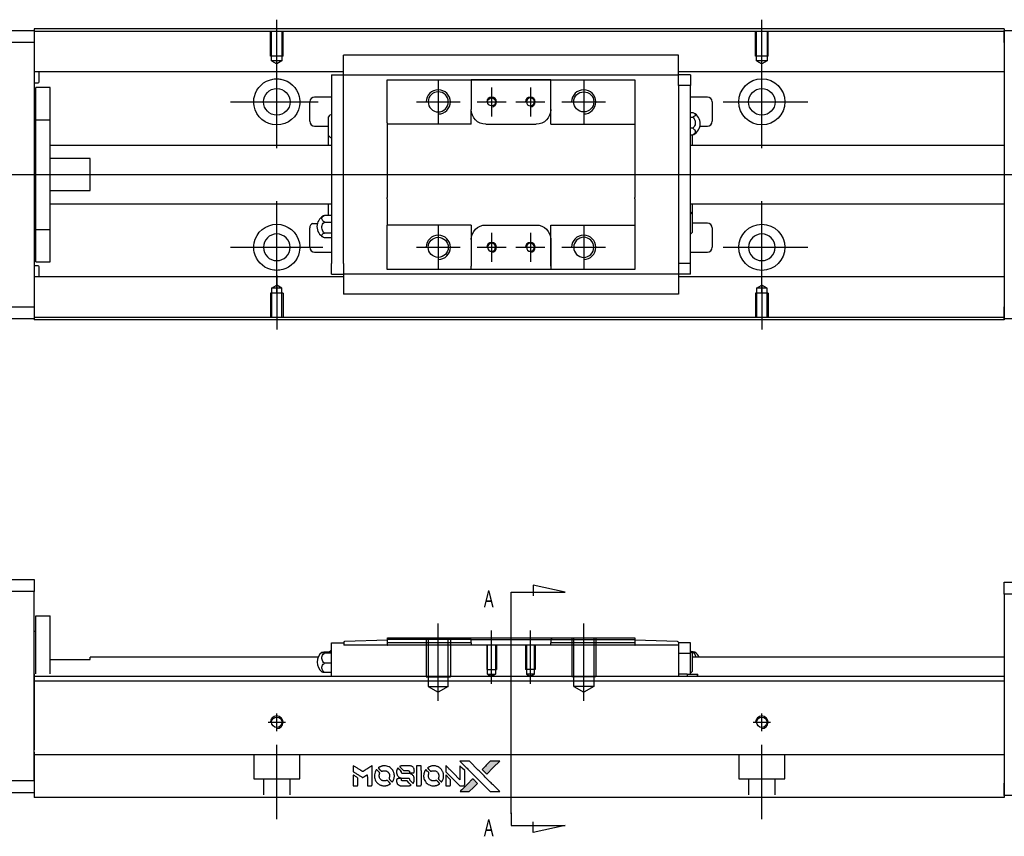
# Model space of a CAD drawing. Header units: millimetres. Extents: x -212 to 3135, y -1694 to 860.
# Tile 28 of 33: x 1001 to 1204, y -670 to -502. Entities that reach past the tile are written whole.
import ezdxf
from ezdxf.lldxf.tags import DXFTag

# ---------------------------------------------------------------- set-up
doc = ezdxf.new("R2010")
doc.units = ezdxf.units.MM
doc.layers.get('0').update_dxf_attribs({"linetype": 'CONTINUOUS'})
doc.layers.add('2', color=7, linetype='CONTINUOUS')
doc.styles.add('CHN', font='Microsoft JhengHei.ttf')
tags = doc.linetypes.add('DASHED', pattern=[25.72, 12.86, -12.86]).pattern_tags.tags
tags[6:7] = [DXFTag(74, 4), DXFTag(75, 0), DXFTag(340, '0'), DXFTag(46, 0.0), DXFTag(50, 0.0), DXFTag(44, 0.0), DXFTag(45, 0.0)]
tags[4:5] = [DXFTag(74, 4), DXFTag(75, 0), DXFTag(340, '0'), DXFTag(46, 0.0), DXFTag(50, 0.0), DXFTag(44, 0.0), DXFTag(45, 0.0)]

# ---------------------------------------------------------------- blocks, each defined once
blk = doc.blocks.new('MosionX logo(完整正式版)')
h = blk.add_hatch(color=22)
h.dxf.hatch_style = 1
h.paths.add_polyline_path([(-1416, 1831), (-1517, 1831), (-1619, 1831), (-1707, 1742, 0.000288), (-1740, 1709, 0.000479), (-1769, 1680, 0.000013), (-1794, 1654, 0.197177), (-1794, 1654, 0.197497), (-1794, 1653, 0.00004), (-1779, 1638, 0.000834), (-1763, 1622, 0.000506), (-1744, 1603), (-1694, 1552), (-1555, 1692)])
h.paths.add_polyline_path([(-1892, 1355), (-1942, 1405, 0.000476), (-1962, 1424, 0.000789), (-1978, 1441, 0.000035), (-1993, 1455, 0.19758), (-1993, 1456, 0.198396), (-1994, 1455, 0.000019), (-2014, 1435, 0.000582), (-2036, 1413, 0.000351), (-2062, 1387, 0.000108), (-2174, 1275, 0.000692), (-2230, 1218, 0.000077), (-2269, 1179, 0.197527), (-2269, 1178, 0.410182), (-2269, 1177, 0.000493), (-2248, 1177, 0.002424), (-2219, 1177, 0.000529), (-2169, 1177), (-2070, 1177), (-1981, 1266)])
at = {"color": 22}
for points in [[(-4562, 1668), (-4562, 1603), (-4545, 1592, -0.000297), (-4534, 1586, -0.000037), (-4510, 1571, -0.000043), (-4482, 1554, -0.000036), (-4452, 1535, 0.000044), (-4422, 1517, 0.000063), (-4396, 1501, 0.000035), (-4374, 1488, 0.0009), (-4368, 1484), (-4360, 1479), (-4348, 1486, 0.001175), (-4342, 1490, 0.000208), (-4329, 1498, 0.000225), (-4315, 1506, 0.000203), (-4300, 1516, -0.000711), (-4286, 1525, -0.001119), (-4274, 1532, -0.000263), (-4263, 1539, -0.04589), (-4262, 1539, -0.519312), (-4261, 1539, -0.001914), (-4261, 1521, -0.003124), (-4260, 1493, -0.000285), (-4260, 1421), (-4260, 1303), (-4219, 1303, 0.001727), (-4189, 1303, 0.025279), (-4179, 1303, 0.073886), (-4173, 1305, 0.07426), (-4167, 1308, 0.03264), (-4166, 1310, 0.01784), (-4164, 1311, 0.017712), (-4163, 1313, 0.026854), (-4162, 1315), (-4160, 1319), (-4160, 1526), (-4159, 1733), (-4162, 1731, -0.004595), (-4163, 1730, -0.00016), (-4169, 1726, -0.000298), (-4177, 1722, -0.000208), (-4185, 1717, 0.000986), (-4210, 1701, 0.00025), (-4250, 1676, 0.000268), (-4292, 1650, 0.000436), (-4329, 1627, -0.002932), (-4341, 1619, -0.004718), (-4351, 1613, -0.001113), (-4360, 1608, -0.227179), (-4361, 1608, -0.045982), (-4362, 1608, -0.000145), (-4374, 1616, -0.000825), (-4387, 1624, -0.000517), (-4403, 1634, 0.000056), (-4458, 1668, 0.000289), (-4488, 1687, 0.000481), (-4511, 1701, 0.000418), (-4535, 1715), (-4562, 1732)], [(-3917, 1731, 0.024131), (-3935, 1728, 0.022344), (-3954, 1723, 0.021883), (-3972, 1717, 0.020884), (-3990, 1709, 0.010669), (-4000, 1703, 0.010389), (-4011, 1697, 0.010913), (-4020, 1692, 0.022227), (-4026, 1687), (-4029, 1685), (-3996, 1653, 0.002452), (-3984, 1640, 0.003628), (-3972, 1630, 0.001662), (-3963, 1621, 0.070159), (-3960, 1619, 0.047671), (-3958, 1618, 0.018624), (-3956, 1618, 0.017921), (-3953, 1617, 0.018804), (-3950, 1617, 0.018255), (-3946, 1617, 0.041312), (-3943, 1617, 0.037164), (-3939, 1618, 0.012342), (-3935, 1620, -0.015101), (-3924, 1624, -0.035998), (-3916, 1626, -0.033244), (-3907, 1627, -0.011249), (-3894, 1627, -0.004059), (-3883, 1627, -0.019693), (-3877, 1627, -0.027943), (-3872, 1626, -0.014411), (-3866, 1624, -0.033089), (-3851, 1619, -0.033887), (-3838, 1613, -0.034021), (-3825, 1604, -0.033942), (-3814, 1594, -0.02816), (-3804, 1582, -0.035032), (-3796, 1570, -0.035269), (-3790, 1557, -0.029196), (-3785, 1543, -0.037862), (-3782, 1526, -0.043657), (-3782, 1510, -0.043064), (-3784, 1494, -0.035184), (-3790, 1477, 0.033699), (-3792, 1470, 0.052815), (-3793, 1463, 0.059167), (-3793, 1456, 0.058972), (-3791, 1450, 0.059208), (-3788, 1445, 0.021125), (-3783, 1439, 0.008691), (-3773, 1429, 0.000851), (-3749, 1405, 0.001873), (-3736, 1393, 0.013884), (-3730, 1387, 0.022355), (-3726, 1385, 0.341453), (-3725, 1385, 0.073011), (-3722, 1388, 0.004587), (-3714, 1399, 0.00748), (-3707, 1411, 0.016837), (-3702, 1420, 0.028606), (-3692, 1443, 0.031352), (-3685, 1465, 0.031004), (-3681, 1489, 0.0268), (-3680, 1514, 0.026698), (-3681, 1541, 0.03002), (-3686, 1566, 0.030357), (-3693, 1590, 0.028554), (-3703, 1614, 0.062944), (-3732, 1658, 0.062206), (-3772, 1694, 0.062448), (-3819, 1719, 0.064355), (-3870, 1731, 0.017377), (-3880, 1731, 0.008369), (-3893, 1731, 0.008367), (-3907, 1731, 0.01757)], [(-3516, 1731, 0.018538), (-3522, 1730, 0.010695), (-3530, 1729, 0.01068), (-3538, 1727, 0.017678), (-3544, 1725, 0.013849), (-3551, 1722, 0.011814), (-3559, 1719, 0.004513), (-3566, 1716, 0.290035), (-3566, 1715, 0.196418), (-3566, 1714, 0.000124), (-3554, 1702, 0.001477), (-3540, 1688, 0.000898), (-3524, 1671), (-3481, 1629), (-3427, 1628, -0.001471), (-3387, 1628, -0.028714), (-3374, 1627, -0.097073), (-3367, 1625, -0.084199), (-3361, 1620, -0.042698), (-3359, 1616, -0.053912), (-3357, 1612, -0.051004), (-3356, 1608, -0.032967), (-3355, 1602, 0.00807), (-3355, 1600, 0.003023), (-3355, 1596, 0.002994), (-3355, 1592, 0.003629), (-3355, 1588), (-3354, 1579), (-3313, 1579, 0.001618), (-3293, 1579, 0.005206), (-3280, 1579, 0.00535), (-3271, 1579, 0.060675), (-3268, 1580, 0.048484), (-3266, 1581, 0.02389), (-3264, 1582, 0.022812), (-3261, 1584, 0.02462), (-3259, 1586, 0.061781), (-3255, 1591, 0.080179), (-3253, 1596, 0.048561), (-3252, 1604, 0.010021), (-3251, 1619, 0.016602), (-3252, 1638, 0.031409), (-3254, 1653, 0.036474), (-3258, 1666, 0.03439), (-3263, 1679, 0.065928), (-3277, 1699, 0.069066), (-3296, 1715, 0.065697), (-3319, 1725, 0.051559), (-3346, 1731, 0.020904), (-3360, 1731, 0.000451), (-3431, 1731, 0.000419), (-3502, 1732, 0.022759)], [(-3202, 1517), (-3202, 1303), (-3160, 1303), (-3118, 1303), (-3113, 1306, 0.071429), (-3109, 1309, 0.054799), (-3105, 1313, 0.053585), (-3102, 1318, 0.060698), (-3101, 1323, 0.033975), (-3100, 1332, 0.000112), (-3100, 1441, 0.000726), (-3100, 1548, 0.001084), (-3101, 1641), (-3102, 1732), (-3152, 1732), (-3202, 1732)], [(-2860, 1730, 0.023681), (-2878, 1728, 0.022402), (-2896, 1723, 0.021929), (-2914, 1717, 0.020503), (-2931, 1709, 0.013745), (-2941, 1704, 0.009767), (-2952, 1698, 0.009658), (-2962, 1691, 0.027804), (-2968, 1687), (-2971, 1685), (-2939, 1653, 0.002053), (-2924, 1638, 0.006738), (-2914, 1628, 0.007826), (-2907, 1622, 0.063909), (-2903, 1619, 0.061532), (-2897, 1617, 0.068674), (-2891, 1617, 0.052072), (-2885, 1618, 0.019648), (-2875, 1621, -0.018366), (-2864, 1624, -0.0288), (-2854, 1626, -0.029061), (-2844, 1627, -0.019155), (-2832, 1627, -0.053809), (-2807, 1624, -0.058833), (-2784, 1615, -0.058566), (-2764, 1601, -0.052525), (-2746, 1582, -0.044733), (-2737, 1566, -0.040573), (-2729, 1547, -0.041123), (-2725, 1529, -0.04951), (-2725, 1511, -0.017369), (-2725, 1502, -0.024255), (-2727, 1495, -0.023787), (-2729, 1487, -0.015798), (-2732, 1479, 0.010631), (-2734, 1474, 0.033653), (-2735, 1470, 0.037806), (-2736, 1467, 0.016307), (-2736, 1462, 0.068179), (-2734, 1453, 0.095747), (-2731, 1446, 0.033418), (-2722, 1436, 0.002133), (-2695, 1409, 0.001452), (-2680, 1395, 0.012393), (-2673, 1388, 0.020479), (-2668, 1385, 0.344362), (-2667, 1385, 0.074287), (-2663, 1388, 0.005454), (-2656, 1400, 0.008391), (-2649, 1412, 0.017097), (-2643, 1422, 0.027375), (-2635, 1442, 0.02835), (-2628, 1463, 0.027723), (-2624, 1485, 0.023913), (-2623, 1509, 0.027047), (-2623, 1537, 0.031685), (-2627, 1563, 0.032425), (-2634, 1588, 0.031013), (-2644, 1612, 0.037914), (-2661, 1641, 0.040153), (-2682, 1667, 0.039834), (-2707, 1688, 0.036173), (-2736, 1707, 0.040752), (-2765, 1719, 0.035885), (-2796, 1728, 0.035491), (-2828, 1731, 0.037615)], [(-2572, 1669), (-2572, 1604), (-2422, 1453), (-2271, 1303), (-2229, 1303, 0.0008), (-2202, 1303, 0.010795), (-2192, 1303, 0.030495), (-2186, 1304, 0.080372), (-2183, 1305, 0.03816), (-2179, 1308, 0.041799), (-2176, 1310, 0.042486), (-2174, 1314, 0.042078), (-2172, 1317, 0.099276), (-2170, 1322, 0.003302), (-2170, 1343, 0.002586), (-2170, 1380, 0.000204), (-2170, 1477), (-2170, 1633), (-2221, 1683), (-2271, 1733), (-2271, 1583), (-2272, 1433), (-2419, 1582, 0.000253), (-2476, 1639, 0.000412), (-2524, 1687, 0.000041), (-2567, 1730, 0.041338), (-2570, 1732), (-2572, 1734)], [(-2150, 1708, -0.000056), (-2089, 1647, -0.000021), (-2004, 1562, -0.000021), (-1911, 1469, -0.000025), (-1823, 1381), (-1619, 1177), (-1518, 1177), (-1417, 1177), (-1553, 1315, 0.000274), (-1619, 1381, 0.000123), (-1705, 1467, 0.000121), (-1797, 1559, 0.000165), (-1879, 1641), (-2068, 1831), (-2170, 1831), (-2272, 1831)], [(-1707, 1742, 0.000288), (-1740, 1709, 0.000479), (-1769, 1680, 0.000013), (-1794, 1654, 0.197177), (-1794, 1654, 0.197497), (-1794, 1653, 0.00004), (-1779, 1638, 0.000836), (-1763, 1622, 0.000505), (-1744, 1603), (-1694, 1552), (-1555, 1692), (-1416, 1831), (-1517, 1831), (-1619, 1831)], [(-4562, 1417), (-4562, 1303), (-4521, 1303, 0.000842), (-4494, 1303, 0.010591), (-4484, 1303, 0.028995), (-4479, 1303, 0.069543), (-4475, 1305, 0.051063), (-4471, 1307, 0.039932), (-4468, 1310, 0.039414), (-4465, 1314, 0.045845), (-4462, 1318, 0.094811), (-4461, 1322, 0.007124), (-4461, 1333, 0.004713), (-4461, 1352, 0.000534), (-4461, 1395), (-4461, 1469), (-4471, 1475, 0.000828), (-4502, 1494, 0.000879), (-4532, 1513, 0.000048), (-4561, 1530, 0.137596), (-4562, 1531, 0.413028), (-4562, 1530, 0.000016), (-4562, 1497, 0.000623), (-4562, 1460, 0.000374)], [(-4068, 1643, 0.064158), (-4094, 1594, 0.06356), (-4108, 1539, 0.064004), (-4107, 1483, 0.066747), (-4091, 1429, 0.04321), (-4073, 1396, 0.044737), (-4050, 1367, 0.044901), (-4021, 1342, 0.044184), (-3989, 1323, 0.026293), (-3965, 1313, 0.033344), (-3941, 1306, 0.033227), (-3917, 1303, 0.025815), (-3890, 1302, 0.023119), (-3864, 1304, 0.031044), (-3841, 1308, 0.031337), (-3819, 1315, 0.024258), (-3796, 1325, 0.015622), (-3788, 1329, 0.008495), (-3778, 1335, 0.008415), (-3769, 1341, 0.020814), (-3763, 1346), (-3760, 1348), (-3791, 1379, 0.002843), (-3814, 1403, 0.033917), (-3823, 1411, 0.087906), (-3831, 1414, 0.073302), (-3839, 1416, 0.022047), (-3843, 1415, 0.026465), (-3847, 1415, 0.022233), (-3851, 1414, 0.009985), (-3857, 1412, -0.039011), (-3876, 1407, -0.044398), (-3896, 1406, -0.045096), (-3915, 1408, -0.04265), (-3934, 1413, -0.071154), (-3961, 1428, -0.068827), (-3983, 1450, -0.068713), (-3998, 1476, -0.070507), (-4005, 1506, -0.028605), (-4006, 1519, -0.031418), (-4005, 1531, -0.031044), (-4002, 1544, -0.02668), (-3998, 1556, 0.038913), (-3996, 1564, 0.043732), (-3995, 1571, 0.047754), (-3995, 1578, 0.075756), (-3997, 1583, 0.07294), (-3999, 1586, 0.003456), (-4006, 1594, 0.005023), (-4017, 1605, 0.002422), (-4030, 1619, 0.000819), (-4042, 1631, 0.001349), (-4053, 1641, 0.0001), (-4062, 1650, 0.205335), (-4062, 1651, 0.219821), (-4063, 1650, 0.002494), (-4064, 1648, 0.007089), (-4066, 1646, 0.004494)], [(-3610, 1675, 0.023289), (-3616, 1665, 0.026845), (-3621, 1655, 0.026047), (-3626, 1644, 0.019751), (-3629, 1631, 0.013249), (-3631, 1624, 0.025169), (-3631, 1618, 0.016532), (-3632, 1611, 0.002937), (-3632, 1598, 0.003317), (-3632, 1586, 0.011808), (-3631, 1578, 0.01777), (-3631, 1572, 0.021476), (-3630, 1567, 0.04325), (-3623, 1544, 0.045753), (-3612, 1523, 0.04649), (-3598, 1505, 0.047672), (-3581, 1490, 0.025315), (-3573, 1485, 0.015208), (-3564, 1480, 0.01512), (-3554, 1476, 0.022488), (-3546, 1473, 0.027857), (-3532, 1469, 0.034138), (-3519, 1467, 0.014286), (-3499, 1467, 0.00124), (-3449, 1467, -0.00103), (-3418, 1467, -0.002552), (-3396, 1466, -0.001594), (-3379, 1466, -0.047676), (-3374, 1466, -0.085307), (-3367, 1463, -0.097789), (-3361, 1457, -0.085947), (-3357, 1450, -0.051339), (-3356, 1440, 0.014634), (-3355, 1436, 0.015028), (-3355, 1433, 0.014927), (-3354, 1430, 0.059415), (-3353, 1429, 0.070595), (-3351, 1425, 0.00028), (-3315, 1389, 0.000111), (-3279, 1352, 0.200239), (-3277, 1352, 0.268906), (-3276, 1352, 0.001866), (-3271, 1361, 0.007532), (-3267, 1370, 0.017818), (-3263, 1376, 0.013256), (-3261, 1383, 0.011636), (-3258, 1391, 0.011528), (-3256, 1399, 0.012303), (-3254, 1407, 0.0423), (-3252, 1419, 0.013657), (-3252, 1437, 0.013857), (-3252, 1455, 0.037428), (-3254, 1468, 0.014927), (-3256, 1477, 0.0122), (-3259, 1486, 0.012518), (-3262, 1494, 0.023062), (-3265, 1501, 0.065961), (-3281, 1525, 0.06055), (-3304, 1545, 0.059676), (-3331, 1559, 0.060497), (-3360, 1567, 0.025683), (-3367, 1567, 0.001528), (-3386, 1567, 0.002124), (-3410, 1568, 0.001173), (-3439, 1568, -0.000809), (-3490, 1568, -0.017164), (-3506, 1568, -0.063931), (-3514, 1570, -0.108429), (-3520, 1573, -0.052941), (-3523, 1577, -0.063675), (-3525, 1582, -0.050562), (-3526, 1587, -0.020337), (-3527, 1595, 0.009897), (-3528, 1599, 0.016482), (-3528, 1603, 0.019019), (-3529, 1606, 0.06043), (-3530, 1608, 0.076267), (-3533, 1613, 0.00054), (-3566, 1646, 0.000307), (-3601, 1680, 0.142594), (-3604, 1681, 0.232419), (-3604, 1681, 0.022995), (-3606, 1680, 0.024627), (-3608, 1678, 0.015407)], [(-3011, 1643, 0.018008), (-3017, 1634, 0.009842), (-3023, 1622, 0.009807), (-3030, 1610, 0.015716), (-3035, 1599, 0.048467), (-3047, 1561, 0.045841), (-3052, 1520, 0.046006), (-3049, 1479, 0.049638), (-3039, 1441, 0.064819), (-3012, 1391, 0.06695), (-2974, 1350, 0.066691), (-2926, 1320, 0.063505), (-2872, 1304, 0.03135), (-2858, 1302, 0.010439), (-2837, 1302, 0.010391), (-2817, 1302, 0.032408), (-2803, 1304, 0.015696), (-2787, 1307, 0.018095), (-2771, 1312, 0.018551), (-2757, 1317, 0.018352), (-2743, 1323, 0.015568), (-2733, 1328, 0.009832), (-2723, 1334, 0.009795), (-2713, 1341, 0.023727), (-2706, 1346), (-2703, 1348), (-2734, 1379, 0.001528), (-2751, 1397, 0.010022), (-2760, 1406, 0.019586), (-2766, 1411, 0.061865), (-2771, 1413, 0.055054), (-2777, 1415, 0.061607), (-2784, 1416, 0.048725), (-2792, 1415, 0.020221), (-2802, 1412, -0.017722), (-2813, 1409, -0.02685), (-2822, 1407, -0.02759), (-2832, 1406, -0.020233), (-2843, 1406, -0.04793), (-2864, 1409, -0.048386), (-2883, 1416, -0.047866), (-2901, 1426, -0.044964), (-2917, 1440, -0.04333), (-2931, 1457, -0.050921), (-2941, 1475, -0.051473), (-2946, 1495, -0.0459), (-2948, 1516, -0.019014), (-2948, 1526, -0.024114), (-2947, 1535, -0.025081), (-2945, 1544, -0.023892), (-2942, 1553, 0.008624), (-2939, 1560, 0.026486), (-2938, 1564, 0.035074), (-2937, 1568, 0.02756), (-2937, 1573, 0.087163), (-2939, 1580, 0.073291), (-2942, 1587, 0.028074), (-2951, 1596, 0.002594), (-2973, 1619), (-3005, 1651)], [(-2572, 1416), (-2572, 1303), (-2530, 1303), (-2488, 1303), (-2483, 1306, 0.03146), (-2480, 1308, 0.026444), (-2478, 1310, 0.026444), (-2476, 1312, 0.031457), (-2475, 1314), (-2472, 1319), (-2471, 1375), (-2471, 1431), (-2521, 1481, 0.000745), (-2540, 1499, 0.001228), (-2556, 1515, 0.000087), (-2571, 1529, 0.195134), (-2571, 1530, 0.412117), (-2572, 1529, 0.000048), (-2572, 1496, 0.00109), (-2572, 1460, 0.000653)], [(-3615, 1454, 0.065483), (-3620, 1451, 0.053271), (-3625, 1447, 0.052018), (-3628, 1443, 0.0556), (-3631, 1437, 0.036839), (-3632, 1434, 0.026922), (-3632, 1430, 0.016905), (-3633, 1424, 0.004317), (-3633, 1416, 0.016369), (-3632, 1397, 0.029936), (-3630, 1382, 0.03418), (-3627, 1369, 0.031327), (-3621, 1356, 0.046935), (-3612, 1340, 0.054053), (-3600, 1327, 0.053701), (-3585, 1317, 0.045364), (-3568, 1309, 0.032479), (-3552, 1305, 0.03386), (-3537, 1303, 0.013578), (-3512, 1303, 0.001155), (-3450, 1303, 0.000413), (-3396, 1303, 0.005008), (-3375, 1304, 0.013199), (-3364, 1304, 0.033956), (-3355, 1305, 0.013909), (-3347, 1308, 0.010864), (-3337, 1310, 0.010938), (-3329, 1313, 0.028702), (-3323, 1316), (-3318, 1318), (-3362, 1362), (-3405, 1406), (-3455, 1406, -0.001504), (-3477, 1406, -0.00328), (-3493, 1406, -0.001901), (-3506, 1406, -0.061333), (-3510, 1407, -0.063621), (-3514, 1409, -0.048633), (-3518, 1412, -0.046769), (-3522, 1415, -0.047961), (-3525, 1420, -0.02678), (-3526, 1424, -0.050957), (-3527, 1427, -0.029398), (-3528, 1431, -0.00401), (-3528, 1441), (-3529, 1456), (-3569, 1456, 0.001061), (-3593, 1456, 0.009147), (-3604, 1455, 0.020721), (-3611, 1455, 0.051619)], [(-2062, 1387, 0.000108), (-2174, 1275, 0.000692), (-2230, 1218, 0.000077), (-2269, 1179, 0.197527), (-2269, 1178, 0.410182), (-2269, 1177, 0.000493), (-2248, 1177, 0.002424), (-2219, 1177, 0.000529), (-2170, 1177), (-2070, 1177), (-1981, 1266), (-1892, 1355), (-1942, 1405, 0.000476), (-1962, 1424, 0.000789), (-1978, 1441, 0.000035), (-1993, 1455, 0.19758), (-1993, 1456, 0.198396), (-1994, 1455, 0.000019), (-2014, 1435, 0.000582), (-2036, 1413, 0.000351)]]:
    blk.add_lwpolyline(points, format="xyb", close=True, dxfattribs=at)

msp = doc.modelspace()

# ---------------------------------------------------------------- linework, layer by layer
for p, q in [((1054.43, -513.01), (1054.43, -501.89)), ((1154.43, -511.01), (1154.43, -501.89)), ((1054.43, -528.36), (1054.43, -509.31)), ((1154.43, -528.36), (1154.43, -509.31)), ((1087.72, -514.34), (1087.72, -523.34)), ((1117.72, -514.34), (1117.72, -523.34)), ((1098.72, -515.84), (1098.72, -521.84)), ((1106.72, -515.84), (1106.72, -521.84)), ((1044.9, -518.84), (1062.95, -518.84)), ((1083.22, -518.84), (1092.22, -518.84)), ((1095.72, -518.84), (1101.72, -518.84)), ((1103.72, -518.84), (1109.72, -518.84)), ((1113.22, -518.84), (1122.22, -518.84)), ((1146.48, -518.84), (1163.95, -518.84)), ((940.43, -533.84), (1078.86, -533.84)), ((1078.86, -533.84), (1220.43, -533.84)), ((1054.43, -558.36), (1054.43, -539.31)), ((1154.43, -558.36), (1154.43, -539.31)), ((1061.8, -543.93), (1062.8, -543.93)), ((1087.72, -544.34), (1087.72, -553.34)), ((1098.72, -545.84), (1098.72, -551.84)), ((1106.72, -545.84), (1106.72, -551.84)), ((1117.72, -544.34), (1117.72, -553.34)), ((1044.9, -548.84), (1063.95, -548.84)), ((1083.22, -548.84), (1092.22, -548.84)), ((1095.72, -548.84), (1101.72, -548.84)), ((1103.72, -548.84), (1109.72, -548.84)), ((1113.22, -548.84), (1122.22, -548.84)), ((1146.48, -548.84), (1163.95, -548.84)), ((1054.43, -554.67), (1054.43, -565.79)), ((1154.43, -556.67), (1154.43, -565.79))]:
    msp.add_line(p, q)
at = {"linetype": 'Continuous'}
for p, q in [((945.43, -504.09), (1004.43, -504.09)), ((1086.56, -503.79), (1004.43, -503.79)), ((1004.43, -503.79), (1004.43, -504.09)), ((1004.43, -504.09), (1004.43, -506.59)), ((1086.43, -504.29), (1004.43, -504.29)), ((1204.43, -504.29), (1086.43, -504.29)), ((1204.43, -503.79), (1086.56, -503.79)), ((1204.43, -503.79), (1204.43, -504.09)), ((1204.43, -506.59), (1204.43, -504.09)), ((1204.43, -504.09), (1215.43, -504.09)), ((1004.43, -506.59), (945.43, -506.59)), ((1004.43, -506.59), (1004.43, -561.09)), ((1204.43, -506.59), (1204.43, -561.09)), ((1068.22, -509.36), (1068.22, -509.23)), ((1068.22, -509.23), (1068.22, -509.23)), ((1137.22, -509.23), (1068.22, -509.23)), ((1068.22, -512.94), (1068.22, -509.36)), ((1137.22, -509.23), (1137.22, -509.18)), ((1137.22, -509.36), (1137.22, -509.23)), ((1137.22, -512.94), (1137.22, -509.36)), ((1068.22, -512.62), (1004.43, -512.62)), ((1005.43, -514.7), (1005.43, -512.62)), ((1065.72, -513.27), (1065.72, -515.47)), ((1065.72, -513.27), (1068.22, -513.27)), ((1068.22, -513.27), (1068.22, -512.94)), ((1068.22, -514.27), (1068.22, -513.27)), ((1068.22, -513.27), (1137.22, -513.27)), ((1204.43, -512.62), (1137.22, -512.62)), ((1137.22, -513.27), (1137.22, -512.94)), ((1139.72, -513.27), (1137.22, -513.27)), ((1137.22, -514.27), (1137.22, -513.27)), ((1139.72, -513.27), (1139.72, -515.47)), ((1004.43, -514.9), (1005.23, -514.9)), ((1065.72, -515.47), (1065.72, -552.21)), ((1068.22, -515.47), (1068.22, -514.27)), ((1068.22, -515.94), (1068.22, -515.47)), ((1068.22, -515.94), (1068.22, -515.51)), ((1077.22, -515.27), (1077.22, -514.27)), ((1077.22, -523.14), (1077.22, -515.27)), ((1094.52, -514.27), (1094.52, -514.97)), ((1110.92, -514.27), (1094.52, -514.27)), ((1094.52, -514.97), (1094.52, -520.44)), ((1094.61, -514.27), (1110.83, -514.27)), ((1110.92, -514.97), (1110.92, -514.27)), ((1110.92, -523.44), (1110.92, -514.97)), ((1110.92, -520.44), (1110.92, -514.97)), ((1128.22, -514.27), (1128.22, -515.27)), ((1128.22, -515.27), (1128.22, -523.14)), ((1137.22, -515.47), (1137.22, -514.27)), ((1139.72, -515.47), (1137.22, -515.47)), ((1137.22, -515.47), (1137.22, -515.94)), ((1137.22, -515.51), (1137.22, -515.94)), ((1139.72, -552.21), (1139.72, -515.47)), ((1007.73, -515.84), (1004.73, -515.84)), ((1007.73, -515.84), (1004.73, -515.84)), ((1004.73, -522.52), (1004.73, -515.84)), ((1004.73, -522.52), (1004.73, -515.84)), ((1007.73, -522.52), (1007.73, -515.84)), ((1007.73, -522.52), (1007.73, -515.84)), ((1068.22, -551.73), (1068.22, -515.94)), ((1137.22, -515.94), (1137.22, -551.73)), ((1061.22, -522.84), (1061.22, -518.84)), ((1065.72, -517.84), (1062.22, -517.84)), ((1143.22, -517.84), (1139.72, -517.84)), ((1144.22, -518.84), (1144.22, -522.84)), ((1094.52, -523.44), (1094.52, -520.44)), ((1139.72, -521.04), (1140.18, -521.04)), ((1004.73, -523.09), (1004.43, -523.09)), ((1004.73, -523.09), (1004.43, -523.09)), ((1004.73, -545.15), (1004.73, -522.52)), ((1004.73, -522.52), (1007.73, -522.52)), ((1004.73, -545.15), (1004.73, -522.52)), ((1007.73, -545.15), (1007.73, -522.52)), ((1007.73, -545.15), (1007.73, -522.52)), ((1065.07, -525.76), (1065.07, -521.91)), ((1077.22, -523.14), (1077.22, -528.84)), ((1097.52, -523.44), (1107.92, -523.44)), ((1110.92, -523.44), (1128.22, -523.44)), ((1128.22, -523.14), (1128.22, -528.84)), ((1139.72, -521.98), (1140.18, -521.98)), ((1062.22, -523.84), (1065.07, -523.84)), ((1065.07, -527.84), (1065.07, -525.76)), ((1140.18, -524.28), (1139.72, -524.28)), ((1139.72, -525.64), (1140.18, -525.64)), ((1140.07, -525.64), (1140.07, -527.84)), ((1141.67, -523.84), (1143.22, -523.84)), ((1065.72, -527.84), (1007.73, -527.84)), ((1077.22, -528.84), (1077.22, -529.14)), ((1077.22, -529.14), (1077.22, -538.54)), ((1128.22, -528.84), (1128.22, -529.14)), ((1128.22, -529.14), (1128.22, -538.54)), ((1204.43, -527.84), (1139.72, -527.84)), ((1015.93, -530.52), (1007.73, -530.52)), ((1015.93, -537.15), (1015.93, -530.52)), ((1007.73, -537.15), (1015.93, -537.15)), ((1007.73, -539.84), (1065.72, -539.84)), ((1065.07, -542.26), (1065.07, -539.84)), ((1077.22, -538.84), (1077.22, -538.54)), ((1077.22, -538.84), (1077.22, -544.24)), ((1128.22, -538.84), (1128.22, -538.54)), ((1128.22, -538.84), (1128.22, -544.24)), ((1139.72, -539.84), (1204.43, -539.84)), ((1140.07, -539.84), (1140.07, -541.92)), ((1140.07, -541.92), (1140.07, -545.77)), ((1065.72, -542.27), (1064.27, -542.27)), ((1064.27, -543.62), (1065.72, -543.62)), ((1143.22, -543.84), (1140.07, -543.84)), ((1004.43, -544.59), (1004.73, -544.59)), ((1004.43, -544.59), (1004.73, -544.59)), ((1004.73, -545.15), (1007.73, -545.15)), ((1004.73, -551.84), (1004.73, -545.15)), ((1004.73, -551.84), (1004.73, -545.15)), ((1007.73, -551.84), (1007.73, -545.15)), ((1007.73, -551.84), (1007.73, -545.15)), ((1061.22, -548.84), (1061.22, -544.84)), ((1065.72, -545.92), (1064.27, -545.92)), ((1077.22, -544.54), (1077.22, -544.24)), ((1094.52, -544.24), (1077.22, -544.24)), ((1077.22, -552.41), (1077.22, -544.54)), ((1094.52, -544.24), (1094.52, -547.24)), ((1097.52, -544.24), (1107.92, -544.24)), ((1110.92, -552.71), (1110.92, -544.24)), ((1128.22, -544.24), (1128.22, -552.41)), ((1144.22, -544.84), (1144.22, -548.84)), ((1065.72, -546.86), (1064.27, -546.86)), ((1094.52, -547.24), (1094.52, -552.71)), ((1110.92, -547.24), (1110.92, -552.71)), ((1062.22, -549.84), (1065.72, -549.84)), ((1139.72, -549.84), (1143.22, -549.84)), ((1004.73, -551.84), (1007.73, -551.84)), ((1004.73, -551.84), (1007.73, -551.84)), ((1068.22, -552.17), (1068.22, -551.73)), ((1068.22, -552.21), (1068.22, -551.73)), ((1137.22, -551.73), (1137.22, -552.21)), ((1137.22, -551.73), (1137.22, -552.17)), ((1005.23, -552.68), (1004.43, -552.68)), ((1005.43, -554.96), (1005.43, -552.88)), ((1065.72, -554.41), (1065.72, -552.21)), ((1068.22, -552.21), (1068.22, -553.41)), ((1068.22, -553.41), (1068.22, -554.41)), ((1077.22, -553.41), (1077.22, -552.41)), ((1094.52, -553.41), (1094.52, -552.71)), ((1110.92, -553.41), (1094.52, -553.41)), ((1110.83, -553.41), (1094.61, -553.41)), ((1110.92, -552.71), (1110.92, -553.41)), ((1128.22, -553.41), (1119.57, -553.41)), ((1128.22, -552.41), (1128.22, -553.41)), ((1137.22, -552.21), (1137.22, -553.41)), ((1139.72, -552.21), (1137.22, -552.21)), ((1137.22, -553.41), (1137.22, -554.41)), ((1139.72, -554.41), (1139.72, -552.21)), ((1068.22, -554.96), (1004.43, -554.96)), ((1065.72, -554.41), (1068.22, -554.41)), ((1137.22, -554.41), (1068.22, -554.41)), ((1068.22, -554.41), (1068.22, -558.32)), ((1137.22, -554.41), (1137.22, -554.74)), ((1139.72, -554.41), (1137.22, -554.41)), ((1137.22, -554.74), (1137.22, -558.32)), ((1204.43, -554.96), (1137.22, -554.96)), ((1068.22, -558.32), (1068.22, -558.45)), ((1068.22, -558.45), (1068.22, -558.49)), ((1068.22, -558.45), (1137.22, -558.45)), ((1137.22, -558.32), (1137.22, -558.45)), ((1137.22, -558.45), (1137.22, -558.49)), ((945.43, -561.09), (1004.43, -561.09)), ((1004.43, -561.09), (1004.43, -563.59)), ((1204.43, -563.59), (1204.43, -561.09)), ((1004.43, -563.59), (945.43, -563.59)), ((1071.31, -563.29), (1004.43, -563.29)), ((1004.43, -563.59), (1004.43, -563.79)), ((1071.18, -563.79), (1004.43, -563.79)), ((1204.43, -563.79), (1071.18, -563.79)), ((1204.43, -563.29), (1071.31, -563.29)), ((1204.43, -563.59), (1204.43, -563.79)), ((1215.43, -563.59), (1204.43, -563.59))]:
    msp.add_line(p, q, dxfattribs=at)
at = {"linetype": 'DASHED'}
for p, q in [((1004.43, -504.09), (1004.43, -504.29)), ((1004.43, -504.29), (1004.43, -505.29)), ((1004.43, -505.29), (1004.43, -511.62)), ((1204.43, -504.09), (1204.43, -504.29)), ((1204.43, -504.29), (1204.43, -505.29)), ((1204.43, -505.29), (1204.43, -511.62)), ((1004.43, -511.62), (1004.43, -512.62)), ((1004.43, -512.62), (1004.43, -514.16)), ((1068.22, -513.37), (1068.22, -513.37)), ((1137.22, -513.37), (1137.22, -513.37)), ((1204.43, -511.62), (1204.43, -512.62)), ((1204.43, -512.62), (1204.43, -514.16)), ((1004.43, -514.16), (1004.43, -517.72)), ((1204.43, -514.16), (1204.43, -517.72)), ((1004.43, -517.72), (1004.43, -519.64)), ((1004.43, -519.64), (1004.43, -547.94)), ((1204.43, -517.72), (1204.43, -519.64)), ((1204.43, -519.64), (1204.43, -523.34)), ((1204.43, -544.34), (1204.43, -547.94)), ((1004.43, -547.94), (1004.43, -549.86)), ((1204.43, -547.94), (1204.43, -549.86)), ((1004.43, -549.86), (1004.43, -553.42)), ((1204.43, -549.86), (1204.43, -553.42)), ((1004.43, -553.42), (1004.43, -554.96)), ((1204.43, -553.42), (1204.43, -554.96)), ((1004.43, -554.96), (1004.43, -555.96)), ((1004.43, -555.96), (1004.43, -562.29)), ((1137.22, -554.31), (1137.22, -554.31)), ((1204.43, -554.96), (1204.43, -555.96)), ((1204.43, -555.96), (1204.43, -562.29)), ((1004.43, -562.29), (1004.43, -563.29)), ((1204.43, -562.29), (1204.43, -563.29)), ((1004.43, -563.29), (1004.43, -563.59)), ((1204.43, -563.29), (1204.43, -563.59))]:
    msp.add_line(p, q, dxfattribs=at)
at = {"linetype": 'DASHED', "ltscale": 0.1}
for p, q in [((1053.13, -509.39), (1053.13, -504.39)), ((1053.35, -510.39), (1053.35, -504.39)), ((1055.5, -504.39), (1055.5, -510.39)), ((1055.73, -509.39), (1055.73, -504.39)), ((1153.13, -509.39), (1153.13, -504.39)), ((1153.35, -510.39), (1153.35, -504.39)), ((1155.5, -504.39), (1155.5, -510.39)), ((1155.73, -509.39), (1155.73, -504.39)), ((1055.73, -509.39), (1053.13, -509.39)), ((1155.73, -509.39), (1153.13, -509.39)), ((1055.5, -510.39), (1053.35, -510.39)), ((1053.35, -510.39), (1054.43, -511.01)), ((1055.5, -510.39), (1054.43, -511.01)), ((1155.5, -510.39), (1153.35, -510.39)), ((1153.35, -510.39), (1154.43, -511.01)), ((1155.5, -510.39), (1154.43, -511.01)), ((1053.35, -557.29), (1054.43, -556.67)), ((1053.35, -557.29), (1053.35, -563.29)), ((1055.5, -557.29), (1053.35, -557.29)), ((1055.5, -557.29), (1054.43, -556.67)), ((1055.5, -563.29), (1055.5, -557.29)), ((1153.35, -557.29), (1154.43, -556.67)), ((1153.35, -557.29), (1153.35, -563.29)), ((1155.5, -557.29), (1153.35, -557.29)), ((1155.5, -557.29), (1154.43, -556.67)), ((1155.5, -563.29), (1155.5, -557.29)), ((1055.73, -558.29), (1053.13, -558.29)), ((1053.13, -558.29), (1053.13, -563.29)), ((1055.73, -558.29), (1055.73, -563.29)), ((1155.73, -558.29), (1153.13, -558.29)), ((1153.13, -558.29), (1153.13, -563.29)), ((1155.73, -558.29), (1155.73, -563.29))]:
    msp.add_line(p, q, dxfattribs=at)
at = {"linetype": 'Continuous'}
for centre, radius in [((1154.43, -518.84), 4.75), ((1054.43, -518.84), 2.75), ((1117.72, -518.84), 2.07), ((1154.43, -518.84), 2.75), ((1098.72, -518.84), 0.825), ((1154.43, -548.84), 4.75), ((1087.72, -548.84), 2.07)]:
    msp.add_circle(centre, radius, dxfattribs=at)
at = {"linetype": 'Continuous', "extrusion": (0, 0, -1)}
for centre, radius in [((-1087.72, -518.84), 2.07), ((-1106.72, -518.84), 0.825), ((-1054.43, -548.84), 2.75), ((-1098.72, -548.84), 0.825), ((-1106.72, -548.84), 0.825), ((-1117.72, -548.84), 2.07), ((-1154.43, -548.84), 2.75)]:
    msp.add_circle(centre, radius, dxfattribs=at)
at = {"linetype": 'Continuous'}
for centre, radius, start, end in [((1005.23, -514.7), 0.2, 270, 0), ((1062.22, -518.84), 1, 90, 180), ((1143.22, -518.84), 1, 0, 90), ((1067.21, -523.79), 2.85, 121.5132, 138.6569), ((1139.22, -523.34), 2.5, 0, 61.7734), ((1062.22, -522.84), 1, 180, 270), ((1139.22, -523.34), 2.5, 298.2701, 0), ((1143.22, -522.84), 1, 270, 0), ((1067.21, -523.87), 2.85, 221.3431, 238.4868), ((1137.93, -543.8), 2.85, 41.3431, 51.1006), ((1062.22, -544.84), 1, 114.7486, 180), ((1065.22, -544.56), 2.5, 118.2701, 180), ((1143.22, -544.84), 1, 0, 90), ((1065.22, -544.56), 2.5, 180, 241.7734), ((1137.93, -543.89), 2.85, 308.8994, 318.6569), ((1062.22, -548.84), 1, 180, 270), ((1143.22, -548.84), 1, 270, 0), ((1005.23, -552.88), 0.2, 0, 90)]:
    msp.add_arc(centre, radius, start, end, dxfattribs=at)
at = {"linetype": 'Continuous', "extrusion": (0, 0, -1)}
for centre, radius, start, end in [((-1054.43, -518.84), 4.75, 13.6191, 80.1049), ((-1054.43, -518.84), 4.75, 99.8951, 166.3809), ((-1054.43, -518.84), 4.75, 189.6765, 350.3235), ((-1097.52, -520.44), 3, 270, 359.96), ((-1107.92, -520.44), 3, 180, 270), ((-1054.43, -548.84), 4.75, 10.8558, 169.1442), ((-1097.52, -547.24), 3, 0, 90), ((-1107.92, -547.24), 3, 90, 180), ((-1054.43, -548.84), 4.75, 285.2319, 347.572), ((-1054.43, -548.84), 4.75, 192.428, 254.7681)]:
    msp.add_arc(centre, radius, start, end, dxfattribs=at)
for centre, radius in [((1087.72, -518.84), 2.5), ((1117.72, -518.84), 2.5), ((1098.72, -518.84), 1), ((1106.72, -518.84), 1), ((1087.72, -548.84), 2.5), ((1098.72, -548.84), 1), ((1106.72, -548.84), 1), ((1117.72, -548.84), 2.5)]:
    msp.add_arc(centre, radius, 270, 180)
at = {"linetype": 'Continuous'}
for points, knots in [([(1053.61, -514.16), (1054.02, -514.09), (1054.45, -514.07), (1055, -514.12), (1055.12, -514.14), (1055.24, -514.16)], [0, 0, 0, 0, 0.772987, 0.772987, 1, 1, 1, 1]), ([(1140.18, -521.04), (1140.31, -521.08), (1140.42, -521.14), (1140.6, -521.26), (1140.66, -521.32), (1140.73, -521.46), (1140.73, -521.53), (1140.69, -521.66), (1140.64, -521.73), (1140.48, -521.85), (1140.38, -521.91), (1140.23, -521.96), (1140.21, -521.97), (1140.18, -521.98)], [0, 0, 0, 0, 0.192078, 0.192078, 0.384156, 0.384156, 0.576234, 0.576234, 0.768312, 0.768312, 0.960389, 0.960389, 1, 1, 1, 1]), ([(1140.18, -521.98), (1140.31, -522.09), (1140.42, -522.22), (1140.6, -522.51), (1140.66, -522.67), (1140.73, -522.99), (1140.73, -523.17), (1140.69, -523.5), (1140.64, -523.66), (1140.48, -523.96), (1140.38, -524.1), (1140.23, -524.24), (1140.21, -524.26), (1140.18, -524.28)], [0, 0, 0, 0, 0.192078, 0.192078, 0.384156, 0.384156, 0.576234, 0.576234, 0.768312, 0.768312, 0.960389, 0.960389, 1, 1, 1, 1]), ([(1140.18, -524.28), (1140.31, -524.34), (1140.42, -524.42), (1140.6, -524.59), (1140.66, -524.68), (1140.73, -524.88), (1140.73, -524.98), (1140.69, -525.17), (1140.64, -525.27), (1140.48, -525.44), (1140.38, -525.53), (1140.23, -525.61), (1140.21, -525.62), (1140.18, -525.64)], [0, 0, 0, 0, 0.192078, 0.192078, 0.384156, 0.384156, 0.576234, 0.576234, 0.768312, 0.768312, 0.960389, 0.960389, 1, 1, 1, 1]), ([(1064.27, -543.62), (1064.14, -543.56), (1064.02, -543.48), (1063.85, -543.31), (1063.79, -543.22), (1063.72, -543.02), (1063.71, -542.92), (1063.76, -542.73), (1063.81, -542.63), (1063.96, -542.46), (1064.07, -542.37), (1064.21, -542.29), (1064.24, -542.28), (1064.27, -542.27)], [0, 0, 0, 0, 0.192078, 0.192078, 0.384156, 0.384156, 0.576234, 0.576234, 0.768312, 0.768312, 0.960389, 0.960389, 1, 1, 1, 1]), ([(1064.27, -545.92), (1064.14, -545.81), (1064.02, -545.68), (1063.85, -545.39), (1063.79, -545.23), (1063.72, -544.91), (1063.71, -544.74), (1063.76, -544.4), (1063.81, -544.24), (1063.96, -543.94), (1064.07, -543.8), (1064.21, -543.67), (1064.24, -543.64), (1064.27, -543.62)], [0, 0, 0, 0, 0.192078, 0.192078, 0.384156, 0.384156, 0.576234, 0.576234, 0.768312, 0.768312, 0.960389, 0.960389, 1, 1, 1, 1]), ([(1064.27, -546.86), (1064.14, -546.82), (1064.02, -546.76), (1063.85, -546.64), (1063.79, -546.58), (1063.72, -546.45), (1063.71, -546.37), (1063.76, -546.24), (1063.81, -546.17), (1063.96, -546.05), (1064.07, -545.99), (1064.21, -545.94), (1064.24, -545.93), (1064.27, -545.92)], [0, 0, 0, 0, 0.192078, 0.192078, 0.384156, 0.384156, 0.576234, 0.576234, 0.768312, 0.768312, 0.960389, 0.960389, 1, 1, 1, 1]), ([(1055.67, -553.42), (1055.27, -553.53), (1054.85, -553.59), (1054.01, -553.59), (1053.58, -553.53), (1053.18, -553.42)], [0, 0, 0, 0, 0.500461, 0.500461, 1, 1, 1, 1])]:
    msp.add_open_spline(points, degree=3, knots=knots, dxfattribs=at)
for points, degree in [([(1077.22, -514.27), (1094.52, -514.27)], 1), ([(1110.92, -514.27), (1128.22, -514.27)], 1), ([(1049.74, -519.64), (1049.63, -518.98), (1049.67, -518.31), (1049.81, -517.72)], 3), ([(1059.04, -517.72), (1059.19, -518.31), (1059.22, -518.98), (1059.11, -519.64)], 3), ([(1094.52, -523.44), (1077.22, -523.44)], 1), ([(1140.18, -525.64), (1140.27, -525.61), (1140.35, -525.57), (1140.42, -525.54)], 3), ([(1064.27, -542.27), (1064.18, -542.29), (1064.1, -542.33), (1064.03, -542.37)], 3), ([(1110.92, -544.24), (1128.22, -544.24)], 1), ([(1049.79, -549.86), (1049.66, -549.26), (1049.64, -548.59), (1049.76, -547.94)], 3), ([(1059.09, -547.94), (1059.22, -548.6), (1059.2, -549.26), (1059.06, -549.86)], 3), ([(1094.52, -553.41), (1077.22, -553.41)], 1), ([(1128.22, -553.41), (1110.92, -553.41)], 1)]:
    msp.add_open_spline(points, degree=degree, dxfattribs=at)
msp.add_rational_spline([(1094.52, -520.44), (1094.52, -520.44), (1094.52, -520.44)], [0.500000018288, 0.499999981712, 0.500000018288], degree=2, dxfattribs=at)
at = {"layer": '2', "linetype": 'Continuous'}
for p, q in [((945.43, -617.35), (1004.43, -617.35)), ((1004.43, -617.35), (1004.43, -619.85)), ((1204.43, -617.9), (1215.43, -617.9)), ((1204.43, -620.4), (1204.43, -617.9)), ((1004.43, -619.85), (945.43, -619.85)), ((1004.43, -658.85), (1004.43, -619.85)), ((1215.43, -620.4), (1204.43, -620.4)), ((1204.43, -620.4), (1204.43, -659.4)), ((1004.73, -624.85), (1007.73, -624.85)), ((1004.73, -636.8), (1004.73, -624.85)), ((1004.73, -624.85), (1007.73, -624.85)), ((1004.73, -636.8), (1004.73, -624.85)), ((1007.73, -636.8), (1007.73, -624.85)), ((1007.73, -636.8), (1007.73, -624.85)), ((1004.73, -628.1), (1004.43, -628.1)), ((1004.73, -628.1), (1004.43, -628.1)), ((1065.73, -630.4), (1068.23, -630.4)), ((1065.73, -632.6), (1065.73, -630.4)), ((1068.23, -630.4), (1068.23, -630.33)), ((1068.23, -630.4), (1068.23, -630.9)), ((1137.23, -630.9), (1068.23, -630.9)), ((1077.23, -629.9), (1068.42, -630.13)), ((1077.16, -630.9), (1077.23, -630.9)), ((1077.23, -629.4), (1094.23, -629.4)), ((1077.23, -630.4), (1077.23, -629.4)), ((1077.23, -630.9), (1077.23, -630.4)), ((1094.53, -629.7), (1094.23, -629.4)), ((1094.23, -629.4), (1111.23, -629.4)), ((1094.53, -629.7), (1097.53, -629.7)), ((1094.53, -630.4), (1094.53, -629.7)), ((1094.53, -630.4), (1094.53, -630.9)), ((1097.53, -629.7), (1107.93, -629.7)), ((1107.93, -629.7), (1110.93, -629.7)), ((1111.23, -629.4), (1110.93, -629.7)), ((1110.93, -629.7), (1110.93, -630.4)), ((1110.93, -630.9), (1110.93, -630.4)), ((1111.23, -629.4), (1128.23, -629.4)), ((1128.23, -629.4), (1128.23, -630.4)), ((1137.03, -630.13), (1128.23, -629.9)), ((1128.23, -630.4), (1128.23, -630.9)), ((1128.23, -630.9), (1128.29, -630.9)), ((1137.23, -630.33), (1137.23, -630.4)), ((1137.23, -630.4), (1137.23, -630.9)), ((1139.73, -630.4), (1137.23, -630.4)), ((1137.23, -630.9), (1137.23, -637.35)), ((1139.73, -632.6), (1139.73, -630.4)), ((1064.27, -632.29), (1065.73, -632.29)), ((1065.73, -632.53), (1064.27, -632.53)), ((1065.73, -635.9), (1065.73, -632.6)), ((1139.73, -632.6), (1137.23, -632.6)), ((1139.73, -635.9), (1139.73, -632.6)), ((1140.18, -632.29), (1139.9, -632.29)), ((1140.08, -632.48), (1140.08, -634.4)), ((1007.73, -633.85), (1015.93, -633.85)), ((1062.94, -633.4), (1015.93, -633.4)), ((1015.93, -633.85), (1015.93, -633.4)), ((1065.73, -634.64), (1064.27, -634.64)), ((1204.43, -633.4), (1140.08, -633.4)), ((1140.08, -634.4), (1140.08, -636.33)), ((1103.67, -637.35), (1004.43, -637.35)), ((1065.73, -636.51), (1064.27, -636.51)), ((1065.73, -637.35), (1065.73, -635.9)), ((1204.43, -637.35), (1103.67, -637.35)), ((1139.07, -636.9), (1137.23, -636.9)), ((1139.07, -636.9), (1141.11, -636.9)), ((1139.07, -636.9), (1139.07, -637.35)), ((1139.73, -636.9), (1139.73, -635.9)), ((1141.11, -636.9), (1141.23, -636.9)), ((1141.11, -636.9), (1141.11, -637.35)), ((1141.23, -637.35), (1141.23, -636.9)), ((1204.43, -638.35), (1004.43, -638.35)), ((1204.43, -638.35), (1204.43, -653.05)), ((1004.43, -653), (1004.43, -659.8)), ((1099.52, -653.55), (1004.43, -653.55)), ((1204.43, -653.55), (1099.52, -653.55)), ((1204.43, -653.05), (1204.43, -653.55)), ((1204.43, -653.55), (1204.43, -660.35)), ((989.43, -658.85), (1004.43, -658.85)), ((1204.43, -661.9), (1204.43, -659.4)), ((1004.43, -661.35), (989.43, -661.35)), ((1004.43, -659.8), (1004.43, -662.35)), ((1204.43, -660.35), (1204.43, -662.35)), ((1097.26, -662.35), (1004.43, -662.35)), ((1204.43, -662.35), (1097.26, -662.35)), ((1215.43, -661.9), (1204.43, -661.9))]:
    msp.add_line(p, q, dxfattribs=at)
at = {"layer": '2'}
for p, q in [((1113.87, -619.96), (1107.29, -618.53)), ((1107.29, -618.53), (1107.29, -620.76)), ((1102.73, -619.96), (1113.87, -619.96)), ((1102.73, -622.6), (1102.73, -619.96)), ((1102.73, -665.72), (1102.73, -622.6)), ((1087.73, -642.4), (1087.73, -626.4)), ((1117.73, -642.4), (1117.73, -626.4)), ((1098.73, -638.9), (1098.73, -627.9)), ((1106.73, -638.9), (1106.73, -627.9)), ((1102.73, -665.47), (1102.73, -668.11)), ((1107.29, -669.54), (1107.29, -667.31)), ((1102.73, -668.11), (1113.87, -668.11)), ((1113.87, -668.11), (1107.29, -669.54))]:
    msp.add_line(p, q, dxfattribs=at)
at = {"layer": '2', "linetype": 'DASHED'}
for p, q in [((1065.73, -630.4), (1065.73, -630.4)), ((1068.23, -630.4), (1068.23, -630.4)), ((1068.23, -630.5), (1068.23, -630.5)), ((1094.53, -630.9), (1094.53, -630.9)), ((1094.53, -630.9), (1094.53, -630.9)), ((1110.93, -629.7), (1110.93, -629.7)), ((1110.93, -630.9), (1110.93, -630.9)), ((1137.23, -630.4), (1137.23, -630.4)), ((1137.23, -630.5), (1137.23, -630.5)), ((1139.73, -630.4), (1139.73, -630.4)), ((1004.43, -636.8), (1004.43, -637.8)), ((1204.43, -637.35), (1204.43, -638.35)), ((1004.43, -637.8), (1004.43, -652.5)), ((1004.43, -658.85), (1004.43, -661.35))]:
    msp.add_line(p, q, dxfattribs=at)
at = {"layer": '2', "linetype": 'DASHED', "ltscale": 0.1}
for p, q in [((1094.53, -629.7), (1077.23, -629.7)), ((1085.23, -629.4), (1085.23, -637.4)), ((1085.66, -629.4), (1085.66, -639.4)), ((1089.79, -639.4), (1089.79, -629.4)), ((1090.23, -629.4), (1090.23, -637.4)), ((1097.73, -630.9), (1097.73, -635.9)), ((1097.9, -636.9), (1097.9, -630.9)), ((1099.55, -630.9), (1099.55, -636.9)), ((1099.73, -630.9), (1099.73, -635.9)), ((1105.73, -630.9), (1105.73, -635.9)), ((1105.9, -630.9), (1105.9, -636.9)), ((1107.55, -636.9), (1107.55, -630.9)), ((1107.73, -630.9), (1107.73, -635.9)), ((1115.23, -629.4), (1115.23, -637.4)), ((1115.66, -639.4), (1115.66, -629.4)), ((1119.79, -629.4), (1119.79, -639.4)), ((1120.23, -629.4), (1120.23, -637.4)), ((1085.23, -637.4), (1090.23, -637.4)), ((1087.25, -637.4), (1087.73, -637.4)), ((1097.73, -635.9), (1099.73, -635.9)), ((1097.9, -636.9), (1099.55, -636.9)), ((1097.9, -636.9), (1098.73, -637.38)), ((1099.55, -636.9), (1098.73, -637.38)), ((1107.73, -635.9), (1105.73, -635.9)), ((1107.55, -636.9), (1105.9, -636.9)), ((1105.9, -636.9), (1106.73, -637.38)), ((1107.55, -636.9), (1106.73, -637.38)), ((1120.23, -637.4), (1115.23, -637.4)), ((1085.66, -639.4), (1089.79, -639.4)), ((1085.66, -639.4), (1087.73, -640.59)), ((1089.79, -639.4), (1087.73, -640.59)), ((1119.79, -639.4), (1115.66, -639.4)), ((1115.66, -639.4), (1117.73, -640.59)), ((1119.79, -639.4), (1117.73, -640.59)), ((1049.68, -653.55), (1049.68, -658.5)), ((1059.18, -658.5), (1059.18, -653.55)), ((1149.68, -653.55), (1149.68, -658.5)), ((1159.18, -658.5), (1159.18, -653.55)), ((1049.68, -658.5), (1059.18, -658.5)), ((1051.68, -658.5), (1051.68, -661.8)), ((1057.18, -661.8), (1057.18, -658.5)), ((1149.68, -658.5), (1159.18, -658.5)), ((1151.68, -658.5), (1151.68, -661.8)), ((1157.18, -661.8), (1157.18, -658.5))]:
    msp.add_line(p, q, dxfattribs=at)
at = {"layer": '2', "ltscale": 0.5}
for p, q in [((1054.43, -648.67), (1054.43, -645)), ((1154.43, -648.67), (1154.43, -645)), ((1052.63, -646.8), (1056.23, -646.8)), ((1152.63, -646.8), (1156.23, -646.8)), ((1054.43, -666.8), (1054.43, -651.44)), ((1154.43, -666.8), (1154.43, -651.44))]:
    msp.add_line(p, q, dxfattribs=at)
at = {"layer": '2', "linetype": 'Continuous'}
for centre in [(1054.43, -646.8), (1154.43, -646.8)]:
    msp.add_circle(centre, 1.07, dxfattribs=at)
for centre, radius, start, end in [((1068.43, -630.33), 0.2, 91.5, 180), ((1137.03, -630.33), 0.2, 0, 88.5), ((1065.23, -634.4), 2.5, 126.4021, 180), ((1067.22, -634.36), 2.85, 121.5132, 133.5232), ((1137.94, -634.36), 2.85, 41.3431, 51.1006), ((1139.23, -634.4), 2.5, 23.5613, 53.5675), ((1065.23, -634.4), 2.5, 180, 233.5675), ((1137.94, -634.44), 2.85, 308.8994, 318.6569)]:
    msp.add_arc(centre, radius, start, end, dxfattribs=at)
at = {"layer": '2'}
for centre in [(1054.43, -646.8), (1154.43, -646.8)]:
    msp.add_arc(centre, 1.3, 270, 180, dxfattribs=at)
at = {"layer": '2', "linetype": 'Continuous'}
for points in [[(1094.53, -630.4), (1077.23, -630.4)], [(1128.23, -630.4), (1110.93, -630.4)]]:
    msp.add_open_spline(points, degree=1, dxfattribs=at)
at = {"layer": '2', "linetype": 'DASHED', "ltscale": 0.1}
msp.add_open_spline([(1110.93, -629.7), (1128.23, -629.7)], degree=1, dxfattribs=at)
at = {"layer": '2', "linetype": 'Continuous'}
for points, knots in [([(1064.27, -632.53), (1064.14, -632.52), (1064.03, -632.51), (1063.85, -632.48), (1063.79, -632.46), (1063.72, -632.43), (1063.72, -632.41), (1063.76, -632.37), (1063.81, -632.36), (1063.97, -632.33), (1064.07, -632.31), (1064.22, -632.3), (1064.24, -632.29), (1064.27, -632.29)], [0, 0, 0, 0, 0.192078, 0.192078, 0.384156, 0.384156, 0.576234, 0.576234, 0.768312, 0.768312, 0.960389, 0.960389, 1, 1, 1, 1]), ([(1064.27, -634.64), (1064.14, -634.54), (1064.03, -634.42), (1063.85, -634.16), (1063.79, -634.01), (1063.72, -633.71), (1063.72, -633.55), (1063.76, -633.25), (1063.81, -633.1), (1063.97, -632.83), (1064.07, -632.7), (1064.22, -632.57), (1064.24, -632.55), (1064.27, -632.53)], [0, 0, 0, 0, 0.192078, 0.192078, 0.384156, 0.384156, 0.576234, 0.576234, 0.768312, 0.768312, 0.960389, 0.960389, 1, 1, 1, 1]), ([(1140.71, -632.39), (1140.69, -632.37), (1140.64, -632.36), (1140.49, -632.33), (1140.38, -632.31), (1140.24, -632.3), (1140.21, -632.29), (1140.18, -632.29)], [0, 0, 0, 0, 0.448024, 0.448024, 0.905631, 0.905631, 1, 1, 1, 1]), ([(1140.18, -632.29), (1140.31, -632.38), (1140.43, -632.49), (1140.6, -632.72), (1140.66, -632.85), (1140.73, -633.11), (1140.74, -633.25), (1140.71, -633.39), (1140.71, -633.4), (1140.71, -633.4)], [0, 0, 0, 0, 0.33014, 0.33014, 0.660281, 0.660281, 0.990421, 0.990421, 1, 1, 1, 1]), ([(1064.27, -636.51), (1064.14, -636.42), (1064.03, -636.32), (1063.85, -636.08), (1063.79, -635.95), (1063.72, -635.69), (1063.72, -635.55), (1063.76, -635.28), (1063.81, -635.14), (1063.97, -634.9), (1064.07, -634.79), (1064.22, -634.68), (1064.24, -634.66), (1064.27, -634.64)], [0, 0, 0, 0, 0.192078, 0.192078, 0.384156, 0.384156, 0.576234, 0.576234, 0.768312, 0.768312, 0.960389, 0.960389, 1, 1, 1, 1]), ([(1063.74, -636.41), (1063.76, -636.43), (1063.82, -636.44), (1063.97, -636.48), (1064.07, -636.49), (1064.22, -636.5), (1064.24, -636.51), (1064.27, -636.51)], [0, 0, 0, 0, 0.448024, 0.448024, 0.905631, 0.905631, 1, 1, 1, 1])]:
    msp.add_open_spline(points, degree=3, knots=knots, dxfattribs=at)

# ---------------------------------------------------------------- block references
at = {"xscale": 0.0096, "yscale": 0.0096, "zscale": 0.0096}
msp.add_blockref('MosionX logo(完整正式版)', (1114, -672.41), dxfattribs=at)

# ---------------------------------------------------------------- texts
at = {"layer": '2', "style": 'CHN', "width": 0.7}
for p in [(1097.11, -623.1), (1097.11, -670.33)]:
    msp.add_text('A', height=3.5, dxfattribs=at).set_placement(p)

doc.saveas('drawing.dxf')
